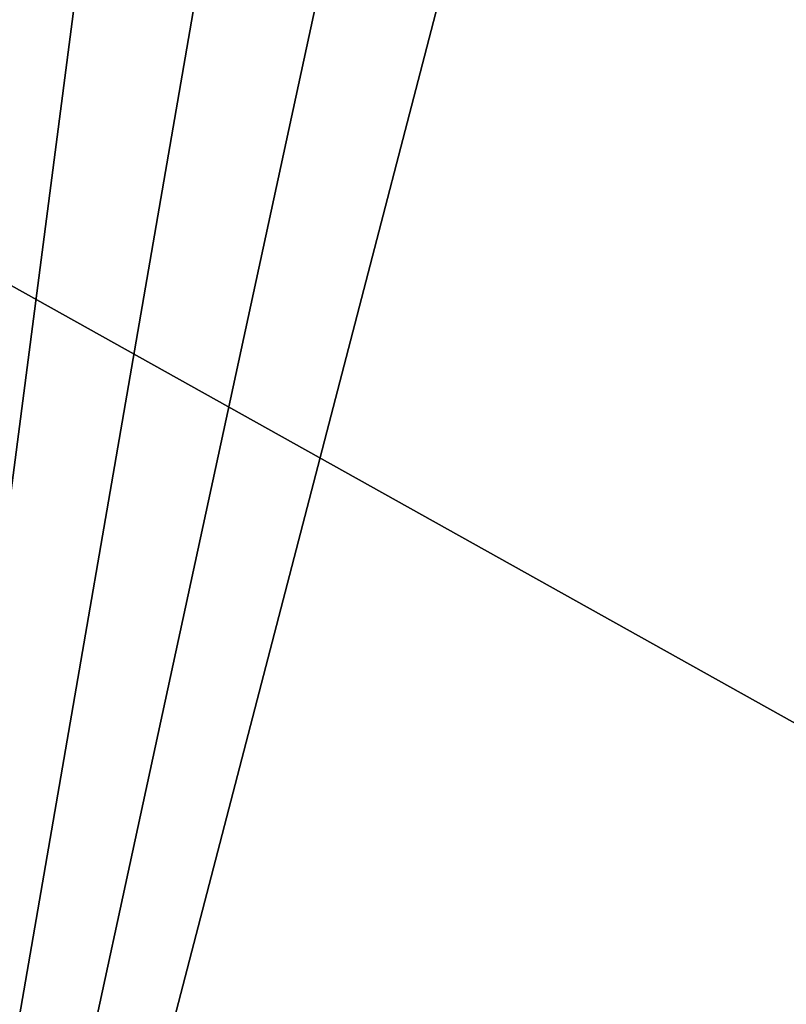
# Model space of a CAD drawing. Header units: metres. Extents: x -86 to 86, y -57 to 57.
# Tile 251 of 256: x 45.67 to 49.88, y 32.36 to 37.78. Entities that reach past the tile are written whole.
import ezdxf

# ---------------------------------------------------------------- set-up
doc = ezdxf.new("R2010")
doc.units = ezdxf.units.M
doc.layers.add('solid_125286', color=7, linetype='CONTINUOUS')

msp = doc.modelspace()

# ---------------------------------------------------------------- linework, layer by layer
at = {"layer": 'solid_125286'}
for points in [[(43.964466, 22.46842, -2), (46.981792, 56.796768, -2), (48.435753, 56.865662, -2)], [(43.964466, 22.46842, -2), (48.435753, 56.865662, -2), (49.880451, 56.692638, -2)], [(43.964466, 22.46842, -2), (45.559792, 56.487984, -2), (46.981792, 56.796768, -2)], [(43.964466, 22.46842, -2), (49.880451, 56.692638, -2), (51.277119, 56.282402, -2)], [(43.964466, 22.46842, -2), (51.277119, 56.282402, -2), (52.585815, 55.646637, -2)], [(52.535534, 32.453701, 10), (48.391716, 55.866577, 10), (47.103165, 55.804153, 10)], [(52.535534, 32.453701, 10), (49.673691, 55.71423, 10), (48.391716, 55.866577, 10)], [(52.535534, 32.453701, 10), (47.103165, 55.804153, 10), (45.840694, 55.528103, 10)], [(52.535534, 32.453701, 10), (50.912617, 55.351196, 10), (49.673691, 55.71423, 10)], [(43.964466, 22.46842, -2), (52.585815, 55.646637, -2), (53.242641, 31.746595, -2)], [(52.535534, 32.453701, 10), (45.840694, 55.528103, 10), (44.644482, 55.047531, 10)], [(52.535534, 32.453701, 10), (44.644482, 55.047531, 10), (43.557079, 54.384724, 10)], [(52.535534, 32.453701, 10), (43.557079, 54.384724, 10), (43.5, 37.5, 10)], [(43.5, 23.418167, 10), (52.535534, 32.453701, 10), (43.5, 37.5, 10)], [(43.474712, 23.295761, 9.997639), (52.535534, 32.453701, 10), (43.5, 23.418167, 10)], [(43.477154, 23.153057, 9.985218), (52.535534, 32.453701, 10), (43.474712, 23.295761, 9.997639)], [(52.718548, 32.270687, 9.965926), (52.535534, 32.453701, 10), (43.477154, 23.153057, 9.985218)]]:
    msp.add_3dface(points, dxfattribs=at)

doc.saveas('drawing.dxf')
